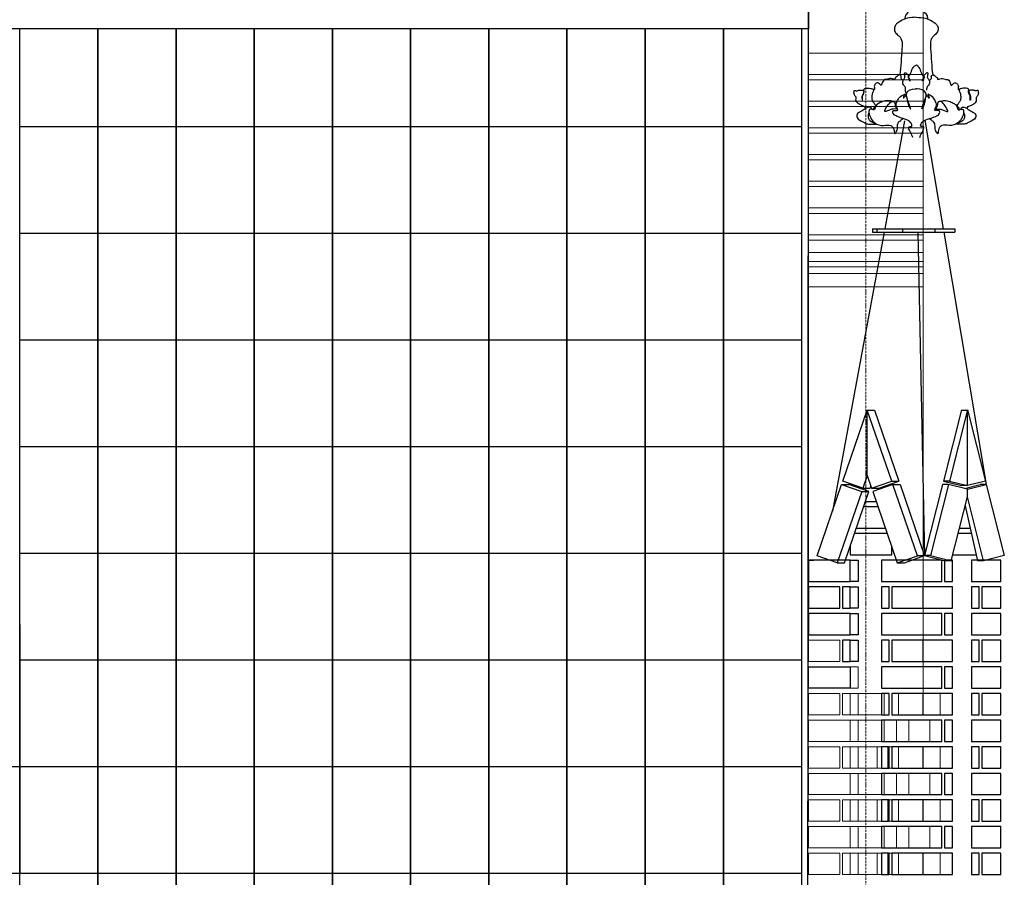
# Model space of a CAD drawing. Header units: millimetres. Extents: x -37887 to 94344, y -69777 to 116976.
# Tile 109 of 205: x 44563 to 47333, y 5337 to 7749. Entities that reach past the tile are written whole.
import ezdxf

# ---------------------------------------------------------------- set-up
doc = ezdxf.new("R2010")
doc.units = ezdxf.units.MM
doc.linetypes.add('Linia siatki', pattern=[19.05, 12.7, -3.175, 0, -3.175])
for name, color, linetype, lineweight in [('01_inwentaryzacja', 8, 'Continuous', 9), ('02_odbudowa', 7, 'Continuous', 30), ('S-GRID', 1, 'Continuous', 9)]:
    doc.layers.add(name, color=color, linetype=linetype, lineweight=lineweight)

# ---------------------------------------------------------------- blocks, each defined once
blk = doc.blocks.new('DETAL2')
at = {"layer": '02_odbudowa'}
for points, knots in [([(3249, 8765.3), (3247, 8765.3), (3243.5, 8765.5), (3238.8, 8763.1), (3236.1, 8759.5), (3235.8, 8756.5), (3235.6, 8755.3)], [0, 0, 0, 0, 11.858726, 20.490357, 30.224994, 37.8541, 37.8541, 37.8541, 37.8541]), ([(3249, 8765.3), (3251, 8765.3), (3254.5, 8765.5), (3259.1, 8763.1), (3261.8, 8759.5), (3262.2, 8756.5), (3262.3, 8755.3)], [0, 0, 0, 0, 11.858726, 20.490357, 30.224994, 37.8541, 37.8541, 37.8541, 37.8541]), ([(3249, 8757.4), (3245.4, 8757.2), (3238.8, 8757), (3231.3, 8753.4), (3226, 8750.3), (3223.5, 8746.2), (3222.9, 8741.2), (3226.4, 8737.3), (3230, 8734.4), (3232.9, 8728.7), (3231.4, 8713.4), (3231.1, 8700), (3229.7, 8689.8)], [0, 0, 0, 0, 21.409296, 38.803988, 49.511007, 57.480669, 66.707623, 77.410631, 86.712385, 94.84864, 114.166965, 176.308874, 176.308874, 176.308874, 176.308874]), ([(3249, 8757.4), (3252.6, 8757.2), (3259.1, 8757), (3266.7, 8753.4), (3272, 8750.3), (3274.5, 8746.2), (3275, 8741.2), (3271.6, 8737.3), (3268, 8734.4), (3265.1, 8728.7), (3266.6, 8713.4), (3266.9, 8700), (3268.2, 8689.8)], [0, 0, 0, 0, 21.409296, 38.803988, 49.511007, 57.480669, 66.707623, 77.410631, 86.712385, 94.84864, 114.166965, 176.308874, 176.308874, 176.308874, 176.308874]), ([(3233.8, 8683.6), (3232.7, 8684.2), (3230.7, 8685.1), (3231.4, 8687.5), (3231.2, 8689.4), (3229.5, 8689.9), (3227.5, 8689.4), (3226.4, 8687.5), (3223.9, 8687.1), (3224.6, 8683.6), (3220.9, 8685.7), (3218.2, 8685.6), (3215.5, 8685.1), (3213.6, 8684.3), (3211.6, 8684.7), (3209.3, 8681.9), (3209.1, 8679.5), (3207.7, 8677.4), (3206.3, 8678.8), (3205.2, 8680), (3202.6, 8680.9), (3200.6, 8678.9), (3199.2, 8676.4), (3200.1, 8674.5), (3200, 8672.8), (3199.2, 8672.6), (3198.8, 8672.6)], [0, 0, 0, 0, 6.517218, 11.021475, 13.592712, 17.038698, 20.189528, 25.449573, 28.950705, 33.262111, 38.909425, 45.186925, 51.294188, 54.621273, 57.415891, 63.160436, 72.395757, 73.872412, 75.93412, 81.502489, 85.128047, 90.52411, 96.505671, 101.123252, 102.882234, 105.232537, 105.232537, 105.232537, 105.232537]), ([(3264.1, 8683.6), (3265.3, 8684.2), (3267.2, 8685.1), (3266.5, 8687.5), (3266.7, 8689.4), (3268.5, 8689.9), (3270.5, 8689.4), (3271.5, 8687.5), (3274.1, 8687.1), (3273.3, 8683.6), (3277.1, 8685.7), (3279.7, 8685.6), (3282.4, 8685.1), (3284.3, 8684.3), (3286.4, 8684.7), (3288.7, 8681.9), (3288.8, 8679.5), (3290.2, 8677.4), (3291.6, 8678.8), (3292.7, 8680), (3295.3, 8680.9), (3297.4, 8678.9), (3298.7, 8676.4), (3297.9, 8674.5), (3297.9, 8672.8), (3298.7, 8672.6), (3299.1, 8672.6)], [0, 0, 0, 0, 6.517218, 11.021475, 13.592712, 17.038698, 20.189528, 25.449573, 28.950705, 33.262111, 38.909425, 45.186925, 51.294188, 54.621273, 57.415891, 63.160436, 72.395757, 73.872412, 75.93412, 81.502489, 85.128047, 90.52411, 96.505671, 101.123252, 102.882234, 105.232537, 105.232537, 105.232537, 105.232537]), ([(3189.9, 8650.7), (3189.3, 8651.4), (3187.8, 8653.1), (3184.4, 8654.2), (3180.6, 8656.1), (3177.4, 8659.6), (3178.7, 8662.6), (3178.1, 8664.5), (3176.6, 8665.5), (3176.3, 8667.2), (3175.7, 8668.5), (3176, 8669.7), (3176, 8670.6), (3176.8, 8671.9), (3178.6, 8671.1), (3180.2, 8671.4), (3182.2, 8671.9), (3184.2, 8671.8), (3186.2, 8672), (3187.7, 8670.9), (3186.8, 8668.8), (3186.4, 8667.2), (3185.3, 8665.3), (3185.2, 8663), (3185.4, 8661.4), (3185.4, 8660.2), (3186.3, 8660.2), (3185.8, 8661.5), (3186.1, 8662.8), (3185.8, 8664.6), (3186.5, 8666.6), (3187.7, 8668.3), (3187.6, 8670.1), (3187.8, 8671.4), (3187.2, 8672.2), (3187.8, 8673.5), (3189.7, 8674.2), (3192.3, 8674.3), (3194.9, 8674.1), (3196.8, 8673.5), (3198.2, 8673.4), (3199.1, 8672.4), (3198.5, 8670.5), (3197.1, 8668.2), (3196.9, 8664.5), (3196.8, 8660.4), (3199, 8657.4), (3200.1, 8655.3), (3201.4, 8654.1), (3199.5, 8651.9), (3198.6, 8650.4), (3198.4, 8649)], [0, 0, 0, 0, 5.345847, 13.463796, 21.06049, 31.30438, 37.068535, 39.008121, 42.986605, 46.453575, 49.053228, 51.286457, 53.53869, 54.950388, 59.131783, 62.537444, 65.415583, 71.179317, 74.852768, 76.711995, 81.187274, 85.7781, 87.532297, 94.132496, 98.062949, 99.140867, 99.926106, 102.021656, 104.766984, 108.950052, 112.218393, 117.131517, 120.942777, 123.168979, 124.046077, 126.630863, 130.212618, 136.011354, 142.084485, 145.4588, 148.199267, 150.063454, 152.715149, 158.586977, 166.671626, 174.696391, 182.211711, 188.508938, 188.880095, 192.118857, 201.058586, 201.058586, 201.058586, 201.058586]), ([(3308, 8650.7), (3308.6, 8651.4), (3310.1, 8653.1), (3313.6, 8654.2), (3317.3, 8656.1), (3320.5, 8659.6), (3319.2, 8662.6), (3319.9, 8664.5), (3321.3, 8665.5), (3321.6, 8667.2), (3322.3, 8668.5), (3321.9, 8669.7), (3321.9, 8670.6), (3321.2, 8671.9), (3319.4, 8671.1), (3317.7, 8671.4), (3315.7, 8671.9), (3313.7, 8671.8), (3311.8, 8672), (3310.3, 8670.9), (3311.1, 8668.8), (3311.6, 8667.2), (3312.7, 8665.3), (3312.8, 8663), (3312.5, 8661.4), (3312.6, 8660.2), (3311.7, 8660.2), (3312.1, 8661.5), (3311.9, 8662.8), (3312.1, 8664.6), (3311.5, 8666.6), (3310.3, 8668.3), (3310.3, 8670.1), (3310.2, 8671.4), (3310.7, 8672.2), (3310.1, 8673.5), (3308.2, 8674.2), (3305.6, 8674.3), (3303.1, 8674.1), (3301.1, 8673.5), (3299.8, 8673.4), (3298.9, 8672.4), (3299.5, 8670.5), (3300.8, 8668.2), (3301.1, 8664.5), (3301.2, 8660.4), (3298.9, 8657.4), (3297.8, 8655.3), (3296.5, 8654.1), (3298.4, 8651.9), (3299.3, 8650.4), (3299.6, 8649)], [0, 0, 0, 0, 5.345847, 13.463796, 21.06049, 31.30438, 37.068535, 39.008121, 42.986605, 46.453575, 49.053228, 51.286457, 53.53869, 54.950388, 59.131783, 62.537444, 65.415583, 71.179317, 74.852768, 76.711995, 81.187274, 85.7781, 87.532297, 94.132496, 98.062949, 99.140867, 99.926106, 102.021656, 104.766984, 108.950052, 112.218393, 117.131517, 120.942777, 123.168979, 124.046077, 126.630863, 130.212618, 136.011354, 142.084485, 145.4588, 148.199267, 150.063454, 152.715149, 158.586977, 166.671626, 174.696391, 182.211711, 188.508938, 188.880095, 192.118857, 201.058586, 201.058586, 201.058586, 201.058586]), ([(3227.3, 8649.3), (3225.1, 8649.8), (3220.2, 8650.7), (3208.4, 8643.5), (3215.9, 8654.9), (3219.4, 8658.7), (3222.9, 8658.9), (3223.8, 8657.5), (3224.1, 8655.7), (3224.1, 8652.6), (3226, 8650.4), (3227.3, 8649.4)], [0, 0, 0, 0, 14.636318, 31.50699, 50.288339, 61.699803, 66.017307, 67.970353, 71.001482, 76.910415, 86.684511, 86.684511, 86.684511, 86.684511]), ([(3244.8, 8616.3), (3244.3, 8618.3), (3242.9, 8622.3), (3239.8, 8626), (3240.5, 8629.7), (3242.4, 8629.5), (3244.2, 8629.3), (3243.1, 8633.7), (3239.6, 8637.2), (3232.9, 8638.6), (3227.5, 8640.9), (3223.6, 8642.2), (3221.5, 8644.9), (3221.1, 8647.5), (3223.7, 8648.7), (3225.4, 8647.9), (3227.3, 8648.4), (3227, 8650.1), (3226.1, 8651.7), (3224.5, 8655.1), (3227.3, 8660.1), (3228.9, 8664.1), (3236.7, 8668.4), (3234.4, 8665), (3234, 8664.1), (3233.6, 8662.3), (3234.7, 8663.4), (3235.3, 8664.1), (3236.5, 8665.5), (3237.1, 8666.6), (3237.5, 8667.3)], [26.392183, 26.392183, 26.392183, 26.392183, 32.526358, 38.86137, 39.924671, 42.678472, 43.142045, 44.936628, 51.539782, 60.145018, 64.042124, 69.453149, 71.872758, 74.197572, 75.943488, 79.145555, 79.826429, 81.048342, 83.152302, 85.889991, 91.762614, 97.839393, 103.11255, 104.885929, 106.696541, 107.576981, 108.208032, 109.846614, 111.02045, 113.51717, 113.51717, 113.51717, 113.51717]), ([(3253.2, 8616.3), (3253.7, 8618.3), (3255.1, 8622.3), (3258.1, 8626), (3257.5, 8629.7), (3255.6, 8629.5), (3253.7, 8629.3), (3254.8, 8633.7), (3258.3, 8637.2), (3265.1, 8638.6), (3270.5, 8640.9), (3274.4, 8642.2), (3276.5, 8644.9), (3276.8, 8647.5), (3274.2, 8648.7), (3272.5, 8647.9), (3270.6, 8648.4), (3270.9, 8650.1), (3271.9, 8651.7), (3273.5, 8655.1), (3270.7, 8660.1), (3269.1, 8664.1), (3261.2, 8668.4), (3263.6, 8665), (3264, 8664.1), (3264.3, 8662.3), (3263.2, 8663.4), (3262.7, 8664.1), (3261.5, 8665.5), (3260.9, 8666.6), (3260.5, 8667.3)], [26.392183, 26.392183, 26.392183, 26.392183, 32.526358, 38.86137, 39.924671, 42.678472, 43.142045, 44.936628, 51.539782, 60.145018, 64.042124, 69.453149, 71.872758, 74.197572, 75.943488, 79.145555, 79.826429, 81.048342, 83.152302, 85.889991, 91.762614, 97.839393, 103.11255, 104.885929, 106.696541, 107.576981, 108.208032, 109.846614, 111.02045, 113.51717, 113.51717, 113.51717, 113.51717]), ([(3270.6, 8649.3), (3272.9, 8649.8), (3277.7, 8650.7), (3289.6, 8643.5), (3282, 8654.9), (3278.6, 8658.7), (3275.1, 8658.9), (3274.2, 8657.5), (3273.8, 8655.7), (3273.8, 8652.6), (3271.9, 8650.4), (3270.6, 8649.4)], [0, 0, 0, 0, 14.636318, 31.50699, 50.288339, 61.699803, 66.017307, 67.970353, 71.001482, 76.910415, 86.684511, 86.684511, 86.684511, 86.684511]), ([(3196.8, 8649.7), (3196.6, 8650.3), (3196.1, 8651.5), (3194, 8652.4), (3191, 8651.7), (3187.7, 8648.7), (3183.6, 8646.7), (3180, 8645), (3179.1, 8642.4), (3179.5, 8637.4), (3185.8, 8635.5), (3190.7, 8632.2), (3196.2, 8631.9), (3200.1, 8632.1), (3202.5, 8632.2)], [0, 0, 0, 0, 3.550937, 7.892496, 12.174499, 21.377252, 33.947343, 39.929336, 43.885293, 49.900794, 67.884588, 76.136755, 85.649781, 99.958062, 99.958062, 99.958062, 99.958062]), ([(3301.1, 8649.7), (3301.4, 8650.3), (3301.9, 8651.5), (3304, 8652.4), (3307, 8651.7), (3310.3, 8648.7), (3314.3, 8646.7), (3318, 8645), (3318.8, 8642.4), (3318.5, 8637.4), (3312.2, 8635.5), (3307.3, 8632.2), (3301.7, 8631.9), (3297.8, 8632.1), (3295.4, 8632.2)], [0, 0, 0, 0, 3.550937, 7.892496, 12.174499, 21.377252, 33.947343, 39.929336, 43.885293, 49.900794, 67.884588, 76.136755, 85.649781, 99.958062, 99.958062, 99.958062, 99.958062]), ([(3193.5, 8645.5), (3193.1, 8644.7), (3192.1, 8642.6), (3192.5, 8638.9), (3195.3, 8634.9), (3198.5, 8633.8), (3200.7, 8633.3)], [0, 0, 0, 0, 4.923365, 13.999383, 20.415212, 33.59326, 33.59326, 33.59326, 33.59326]), ([(3223.7, 8620.8), (3224.8, 8622.1), (3227.3, 8625.1), (3226.7, 8629.9), (3227.7, 8634.1), (3230.6, 8636.4), (3232.7, 8637.9), (3233.7, 8638.7)], [0, 0, 0, 0, 10.132665, 22.725873, 27.134252, 35.559999, 43.108799, 43.108799, 43.108799, 43.108799]), ([(3274.3, 8620.8), (3273.2, 8622.1), (3270.7, 8625.1), (3271.2, 8629.9), (3270.2, 8634.1), (3267.4, 8636.4), (3265.3, 8637.9), (3264.3, 8638.7)], [0, 0, 0, 0, 10.132665, 22.725873, 27.134252, 35.559999, 43.108799, 43.108799, 43.108799, 43.108799]), ([(3304.5, 8645.5), (3304.8, 8644.7), (3305.9, 8642.6), (3305.5, 8638.9), (3302.7, 8634.9), (3299.4, 8633.8), (3297.2, 8633.3)], [0, 0, 0, 0, 4.923365, 13.999383, 20.415212, 33.59326, 33.59326, 33.59326, 33.59326])]:
    blk.add_open_spline(points, degree=3, knots=knots, dxfattribs=at)
for points in [[(3237.5, 8667.3), (3236.3, 8671.9), (3236.2, 8674.9), (3233.9, 8678.2), (3233.5, 8683.2), (3235.2, 8686.1), (3235.4, 8688.7), (3235.5, 8692.3), (3236.6, 8692.3), (3237.9, 8691.2), (3239.8, 8688.7), (3239.5, 8686.7), (3240.2, 8685.2), (3241.3, 8683), (3241.7, 8683), (3241.3, 8684.3), (3240.9, 8685.5), (3240.4, 8686.7), (3240.4, 8688.5), (3241.9, 8690.6), (3244.6, 8697.3), (3246.1, 8699.3), (3248.7, 8701.1), (3249, 8701.1)], [(3261.5, 8672.1), (3261.5, 8671.9), (3261.6, 8674.9), (3263.9, 8678.2), (3264.3, 8683.2), (3262.5, 8686.1), (3262.4, 8688.7), (3262.3, 8692.3), (3261.2, 8692.3), (3259.9, 8691.2), (3258, 8688.7), (3258.3, 8686.8), (3257.6, 8685.2), (3256.5, 8683), (3256.1, 8683), (3256.5, 8684.3), (3256.9, 8685.5), (3257.4, 8686.8), (3257.4, 8688.5), (3255.9, 8690.6), (3253.1, 8697.3), (3251.7, 8699.3), (3249.1, 8701.1), (3248.8, 8701.1)], [(3242.3, 8650.2), (3239.7, 8658.2), (3237.5, 8667.3), (3237.7, 8668.6), (3247.7, 8673.4), (3249, 8673.3)], [(3255.6, 8650.2), (3258.1, 8658.2), (3260.4, 8667.3), (3260.1, 8668.6), (3250.1, 8673.4), (3248.8, 8673.3)], [(3222.2, 8658.8), (3219.1, 8659.4), (3210.8, 8659), (3205.5, 8656.7), (3202.1, 8654.1), (3199.1, 8649), (3198.4, 8649), (3197.3, 8649.6), (3195.7, 8649.8), (3194.3, 8649.3), (3193.4, 8646.9), (3194.1, 8642.6), (3200.2, 8633.7), (3210.5, 8630.5), (3219.2, 8630.5), (3221.7, 8628), (3223.5, 8621.9), (3223.7, 8620.8)], [(3238.2, 8662.2), (3238.7, 8658.3), (3239.4, 8655.7), (3240.7, 8652.4), (3242.3, 8650.2), (3242.4, 8650.1)], [(3259.5, 8662.3), (3259, 8658.3), (3258.3, 8655.7), (3257.1, 8652.4), (3255.5, 8650.2), (3255.4, 8650.2)], [(3275.8, 8658.8), (3278.9, 8659.4), (3287.2, 8659), (3292.4, 8656.7), (3295.9, 8654.1), (3298.8, 8649), (3299.6, 8649), (3300.6, 8649.6), (3302.2, 8649.8), (3303.7, 8649.3), (3304.5, 8646.9), (3303.9, 8642.6), (3297.8, 8633.7), (3287.5, 8630.5), (3278.8, 8630.5), (3276.2, 8628), (3274.5, 8621.9), (3274.3, 8620.8)]]:
    blk.add_spline(points, degree=3, dxfattribs=at)
blk = doc.blocks.new('A$C670A64DA')
at = {"layer": '02_odbudowa'}
for p, q in [((223.4, 1245), (171.9, 939.5)), ((280.4, 1243.3), (336.6, 939.5)), ((170.2, 929.5), (50.7, 220)), ((139, 939.5), (139, 929.5)), ((370.5, 939.5), (139, 939.5)), ((370.5, 929.5), (139, 929.5)), ((338.4, 929.5), (170.2, 929.5)), ((195.4, 939.5), (195.4, 929.5)), ((312.2, 929.5), (196.5, 929.5)), ((243, 929.5), (224.4, 19.5)), ((286.6, 939.5), (286.6, 929.5)), ((338.4, 929.5), (483.4, 145.1)), ((359.1, 939.5), (359.1, 929.5)), ((370.5, 939.5), (370.5, 929.5)), ((120.7, 429.5), (103.8, 429.5)), ((120.7, 429.9), (171.3, 229.6)), ((365.5, 429.5), (296.6, 229.3)), ((385.5, 429.5), (365.5, 429.5)), ((385.5, 245.1), (385.5, 429.5)), ((171.3, 229.6), (120.7, 216.8)), ((154.4, 229.6), (171.3, 229.6)), ((316.6, 229.3), (296.6, 229.3)), ((353.3, 209.7), (296.6, 229.3)), ((385.5, 245.1), (397.7, 209.7)), ((51.3, 219.8), (68.2, 219.8)), ((112.2, 208.8), (68.2, 219.8)), ((103.8, 216.8), (120.7, 216.8)), ((156.9, 220), (173.8, 220)), ((173.8, 220), (224.4, 19.9)), ((293.3, 219.8), (224.5, 19.8)), ((313.3, 219.8), (293.3, 219.8)), ((373.3, 209.7), (353.3, 209.7)), ((375.5, 216.1), (377.7, 209.7)), ((397.7, 209.7), (377.7, 209.7)), ((381, 200.3), (437.7, 219.8)), ((401, 200.3), (381, 200.3)), ((449.9, 0), (381, 200.3)), ((457.7, 219.8), (437.7, 219.8)), ((110.1, 160.1), (75.1, 5.1)), ((58.2, 5.1), (75.1, 5.1)), ((149.4, 5.1), (166.3, 5.1)), ((224.4, 19.9), (166.3, 5.1)), ((207.5, 19.9), (224.4, 19.9)), ((244.4, 19.9), (224.4, 19.9)), ((281.1, 0), (224.5, 19.9)), ((301.1, 0), (281.1, 0)), ((469.9, 0), (449.9, 0))]:
    blk.add_line(p, q, dxfattribs=at)
for points in [[(53.1, 229.6), (103.8, 216.8), (103.8, 429.9), (53.1, 229.6)], [(154.4, 229.6), (103.8, 216.8), (103.8, 429.9), (154.4, 229.6)], [(385.5, 245.1), (373.3, 209.7), (316.6, 229.3), (385.5, 429.5)], [(385.5, 245.1), (397.7, 209.7), (454.4, 229.3), (385.5, 429.5)], [(50.6, 220), (0, 19.9), (58.2, 5.1), (103.8, 185.3), (103.8, 206.7), (50.6, 220)], [(156.9, 220), (207.5, 19.9), (149.4, 5.1), (103.8, 185.3), (103.8, 206.7), (156.9, 220)], [(313.3, 219.8), (370.1, 200.3), (301.1, 0), (244.4, 19.5), (313.3, 219.8)], [(457.7, 219.8), (401, 200.3), (469.9, 0), (526.6, 19.5), (457.7, 219.8)], [(390.5, 172.5), (360.5, 172.5)], [(109.5, 157.5), (110.8, 157.5)], [(355.4, 157.5), (395.7, 157.5)], [(126, 97.5), (96, 97.5)], [(416.3, 97.5), (334.7, 97.5)], [(92.6, 82.5), (129.8, 82.5)], [(329.6, 82.5), (421.5, 82.5)], [(433.3, 22.5), (316.1, 22.5), (316.1, 43.4)], [(433.3, 48), (433.3, 22.5)], [(145, 22.5), (79, 22.5)]]:
    blk.add_lwpolyline(points, dxfattribs=at)
at = {"layer": '02_odbudowa', "xscale": -2.399999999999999, "yscale": 2.399999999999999, "zscale": 2.399999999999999}
blk.add_blockref('DETAL2', (8045.2, -19483.3), dxfattribs=at)

msp = doc.modelspace()

# ---------------------------------------------------------------- linework, layer by layer
at = {"layer": '01_inwentaryzacja'}
for p, q in [((47104.6, 8063), (47104.6, 5854.4)), ((46782.6, 7793.3), (46782.6, 6004.4)), ((47104.6, 7655), (46782.6, 7655)), ((47104.6, 7595), (46782.6, 7595)), ((47104.6, 7580), (46782.6, 7580)), ((47104.6, 7520), (46782.6, 7520)), ((47104.6, 7505), (46782.6, 7505)), ((47104.6, 7445), (46782.6, 7445)), ((47104.6, 7430), (46782.6, 7430)), ((47104.6, 7370), (46782.6, 7370)), ((47104.6, 7355), (46782.6, 7355)), ((47104.6, 7295), (46782.6, 7295)), ((47104.6, 7280), (46782.6, 7280)), ((47104.6, 7220), (46782.6, 7220)), ((47104.6, 7204.4), (46782.6, 7204.4)), ((47104.6, 7144.4), (46782.6, 7144.4)), ((47104.6, 7129.4), (46782.6, 7129.4)), ((47104.6, 7094.5), (46782.6, 7094.5)), ((47104.6, 7069.4), (46782.6, 7069.4)), ((47104.6, 7054.4), (46782.6, 7054.4)), ((47104.6, 7035.7), (46782.6, 7035.7)), ((47104.6, 6998), (46782.6, 6998)), ((47030, 5779.4), (47030, 5719.4)), ((46975.2, 5704.4), (47035.4, 5704.4)), ((47005.3, 5644.4), (47005.3, 5704.4)), ((46975.2, 5644.4), (47035.4, 5644.4)), ((47030, 5629.4), (47030, 5569.4)), ((46975.2, 5554.4), (47035.4, 5554.4)), ((47005.3, 5494.4), (47005.3, 5554.4)), ((46975.2, 5494.4), (47035.4, 5494.4)), ((47030, 5479.4), (47030, 5419.4)), ((46975.2, 5404.4), (47035.4, 5404.4)), ((47005.3, 5344.4), (47005.3, 5404.4)), ((46975.2, 5344.4), (47035.4, 5344.4))]:
    msp.add_line(p, q, dxfattribs=at)
for points in [[(46870.1, 5944.4), (46782.6, 5944.4), (46782.6, 6004.4), (46870.1, 6004.4), (46870.1, 5944.4)], [(46782.6, 5869.4), (46782.6, 5929.4), (46899.9, 5929.4), (46899.9, 5869.4), (46782.6, 5869.4)], [(46921.7, 5869.4), (46899.9, 5869.4), (46899.9, 5929.4), (46921.7, 5929.4), (46921.7, 5869.4)], [(46870.1, 5794.4), (46782.6, 5794.4), (46782.6, 5854.4), (46870.1, 5854.4), (46870.1, 5794.4)], [(46899.9, 5794.4), (46878, 5794.4), (46878, 5854.4), (46899.9, 5854.4), (46899.9, 5794.4)], [(46921.7, 5794.4), (46899.9, 5794.4), (46899.9, 5854.4), (46921.7, 5854.4), (46921.7, 5794.4)], [(46995.3, 5794.4), (46921.7, 5794.4), (46921.7, 5854.4), (46995.3, 5854.4), (46995.3, 5794.4)], [(47152.7, 5794.4), (47152.7, 5854.4), (47035.4, 5854.4), (47035.4, 5794.4), (47152.7, 5794.4)], [(46782.6, 5719.4), (46782.6, 5779.4), (46899.9, 5779.4), (46899.9, 5719.4), (46782.6, 5719.4)], [(46921.7, 5719.4), (46899.9, 5719.4), (46899.9, 5779.4), (46921.7, 5779.4), (46921.7, 5719.4)], [(46995.3, 5719.4), (46921.7, 5719.4), (46921.7, 5779.4), (46995.3, 5779.4), (46995.3, 5719.4)], [(47068.8, 5719.4), (46995.3, 5719.4), (46995.3, 5779.4), (47064.7, 5779.4), (47064.7, 5719.4)], [(47123.4, 5719.4), (47123.4, 5779.4), (47064.7, 5779.4), (47064.7, 5719.4), (47123.4, 5719.4)], [(46870.1, 5644.4), (46782.6, 5644.4), (46782.6, 5704.4), (46870.1, 5704.4), (46870.1, 5644.4)], [(46899.9, 5644.4), (46878, 5644.4), (46878, 5704.4), (46899.9, 5704.4), (46899.9, 5644.4)], [(46921.7, 5644.4), (46899.9, 5644.4), (46899.9, 5704.4), (46921.7, 5704.4), (46921.7, 5644.4)], [(46975.2, 5644.4), (46921.7, 5644.4), (46921.7, 5704.4), (46975.2, 5704.4), (46975.2, 5644.4)], [(47152.7, 5644.4), (47152.7, 5704.4), (47035.4, 5704.4), (47035.4, 5644.4), (47152.7, 5644.4)], [(46782.6, 5569.4), (46782.6, 5629.4), (46899.9, 5629.4), (46899.9, 5569.4), (46782.6, 5569.4)], [(46921.7, 5569.4), (46899.9, 5569.4), (46899.9, 5629.4), (46921.7, 5629.4), (46921.7, 5569.4)], [(46995.3, 5569.4), (46921.7, 5569.4), (46921.7, 5629.4), (46995.3, 5629.4), (46995.3, 5569.4)], [(47068.8, 5569.4), (46995.3, 5569.4), (46995.3, 5629.4), (47064.7, 5629.4), (47064.7, 5569.4)], [(47123.4, 5569.4), (47123.4, 5629.4), (47064.7, 5629.4), (47064.7, 5569.4), (47123.4, 5569.4)], [(46870.1, 5494.4), (46782.6, 5494.4), (46782.6, 5554.4), (46870.1, 5554.4), (46870.1, 5494.4)], [(46899.9, 5494.4), (46878, 5494.4), (46878, 5554.4), (46899.9, 5554.4), (46899.9, 5494.4)], [(46921.7, 5494.4), (46899.9, 5494.4), (46899.9, 5554.4), (46921.7, 5554.4), (46921.7, 5494.4)], [(46975.2, 5494.4), (46921.7, 5494.4), (46921.7, 5554.4), (46975.2, 5554.4), (46975.2, 5494.4)], [(47152.7, 5494.4), (47152.7, 5554.4), (47035.4, 5554.4), (47035.4, 5494.4), (47152.7, 5494.4)], [(46782.6, 5419.4), (46782.6, 5479.4), (46899.9, 5479.4), (46899.9, 5419.4), (46782.6, 5419.4)], [(46921.7, 5419.4), (46899.9, 5419.4), (46899.9, 5479.4), (46921.7, 5479.4), (46921.7, 5419.4)], [(46995.3, 5419.4), (46921.7, 5419.4), (46921.7, 5479.4), (46995.3, 5479.4), (46995.3, 5419.4)], [(47068.8, 5419.4), (46995.3, 5419.4), (46995.3, 5479.4), (47064.7, 5479.4), (47064.7, 5419.4)], [(47123.4, 5419.4), (47123.4, 5479.4), (47064.7, 5479.4), (47064.7, 5419.4), (47123.4, 5419.4)], [(46870.1, 5344.4), (46782.6, 5344.4), (46782.6, 5404.4), (46870.1, 5404.4), (46870.1, 5344.4)], [(46899.9, 5344.4), (46878, 5344.4), (46878, 5404.4), (46899.9, 5404.4), (46899.9, 5344.4)], [(46921.7, 5344.4), (46899.9, 5344.4), (46899.9, 5404.4), (46921.7, 5404.4), (46921.7, 5344.4)], [(46975.2, 5344.4), (46921.7, 5344.4), (46921.7, 5404.4), (46975.2, 5404.4), (46975.2, 5344.4)], [(47152.7, 5344.4), (47152.7, 5404.4), (47035.4, 5404.4), (47035.4, 5344.4), (47152.7, 5344.4)]]:
    msp.add_lwpolyline(points, dxfattribs=at)
at = {"layer": '02_odbudowa'}
for points in [[(46782.6, 7854.1), (42562.6, 7854.1), (42562.6, 4784.4), (46780, 4784.4)], [(42565, 7854.1), (46782.6, 7854.1), (46782.6, 7723.7), (42565, 7723.7)], [(46782.6, 6169.4), (46899.9, 6169.4), (46899.9, 6229.4), (46782.6, 6229.4)], [(46921.7, 6169.4), (46899.9, 6169.4), (46899.9, 6229.4), (46921.7, 6229.4)], [(47157.1, 6229.4), (46987.3, 6229.4), (46987.3, 6169.4), (47157.1, 6169.4)], [(47165.1, 6169.4), (47187, 6169.4), (47187, 6229.4), (47165.1, 6229.4)], [(47240.6, 6169.4), (47323, 6169.4), (47323, 6229.4), (47240.6, 6229.4)], [(46782.6, 6094.4), (46870.1, 6094.4), (46870.1, 6154.4), (46782.6, 6154.4)], [(46899.9, 6154.4), (46878, 6154.4), (46878, 6094.4), (46899.9, 6094.4)], [(46921.7, 6094.4), (46899.9, 6094.4), (46899.9, 6154.4), (46921.7, 6154.4)], [(47009.2, 6154.4), (46987.3, 6154.4), (46987.3, 6094.4), (47009.2, 6094.4)], [(47017.1, 6094.4), (47187, 6094.4), (47187, 6154.4), (47017.1, 6154.4)], [(47017.1, 6094.4), (47104.6, 6094.4), (47104.6, 6154.4), (47017.1, 6154.4)], [(47262.5, 6154.4), (47240.6, 6154.4), (47240.6, 6094.4), (47262.5, 6094.4)], [(47323, 6154.4), (47270.4, 6154.4), (47270.4, 6094.4), (47323, 6094.4)], [(46782.6, 6019.4), (46899.9, 6019.4), (46899.9, 6079.4), (46782.6, 6079.4)], [(46921.7, 6019.4), (46899.9, 6019.4), (46899.9, 6079.4), (46921.7, 6079.4)], [(47157.1, 6079.4), (46987.3, 6079.4), (46987.3, 6019.4), (47157.1, 6019.4)], [(47165.1, 6019.4), (47187, 6019.4), (47187, 6079.4), (47165.1, 6079.4)], [(47240.6, 6019.4), (47323, 6019.4), (47323, 6079.4), (47240.6, 6079.4)], [(46899.9, 6004.4), (46878, 6004.4), (46878, 5944.4), (46899.9, 5944.4)], [(46921.7, 5944.4), (46899.9, 5944.4), (46899.9, 6004.4), (46921.7, 6004.4)], [(47009.2, 6004.4), (46987.3, 6004.4), (46987.3, 5944.4), (47009.2, 5944.4)], [(47017.1, 5944.4), (47187, 5944.4), (47187, 6004.4), (47017.1, 6004.4)], [(47017.1, 5944.4), (47104.6, 5944.4), (47104.6, 6004.4), (47017.1, 6004.4)], [(47262.5, 6004.4), (47240.6, 6004.4), (47240.6, 5944.4), (47262.5, 5944.4)], [(47323, 6004.4), (47270.4, 6004.4), (47270.4, 5944.4), (47323, 5944.4)], [(47157.1, 5929.4), (46987.3, 5929.4), (46987.3, 5869.4), (47157.1, 5869.4)], [(47165.1, 5869.4), (47187, 5869.4), (47187, 5929.4), (47165.1, 5929.4)], [(47240.6, 5869.4), (47323, 5869.4), (47323, 5929.4), (47240.6, 5929.4)], [(47009.2, 5854.4), (46987.3, 5854.4), (46987.3, 5794.4), (47009.2, 5794.4)], [(47017.1, 5794.4), (47187, 5794.4), (47187, 5854.4), (47017.1, 5854.4)], [(47017.1, 5794.4), (47104.6, 5794.4), (47104.6, 5854.4), (47017.1, 5854.4)], [(47262.5, 5854.4), (47240.6, 5854.4), (47240.6, 5794.4), (47262.5, 5794.4)], [(47323, 5854.4), (47270.4, 5854.4), (47270.4, 5794.4), (47323, 5794.4)], [(47157.1, 5779.4), (46987.3, 5779.4), (46987.3, 5719.4), (47157.1, 5719.4)], [(47165.1, 5719.4), (47187, 5719.4), (47187, 5779.4), (47165.1, 5779.4)], [(47240.6, 5719.4), (47323, 5719.4), (47323, 5779.4), (47240.6, 5779.4)], [(47009.2, 5704.4), (46987.3, 5704.4), (46987.3, 5644.4), (47009.2, 5644.4)], [(47017.1, 5644.4), (47187, 5644.4), (47187, 5704.4), (47017.1, 5704.4)], [(47017.1, 5644.4), (47104.6, 5644.4), (47104.6, 5704.4), (47017.1, 5704.4)], [(47262.5, 5704.4), (47240.6, 5704.4), (47240.6, 5644.4), (47262.5, 5644.4)], [(47323, 5704.4), (47270.4, 5704.4), (47270.4, 5644.4), (47323, 5644.4)], [(47157.1, 5629.4), (46987.3, 5629.4), (46987.3, 5569.4), (47157.1, 5569.4)], [(47165.1, 5569.4), (47187, 5569.4), (47187, 5629.4), (47165.1, 5629.4)], [(47240.6, 5569.4), (47323, 5569.4), (47323, 5629.4), (47240.6, 5629.4)], [(47009.2, 5554.4), (46987.3, 5554.4), (46987.3, 5494.4), (47009.2, 5494.4)], [(47017.1, 5494.4), (47187, 5494.4), (47187, 5554.4), (47017.1, 5554.4)], [(47017.1, 5494.4), (47104.6, 5494.4), (47104.6, 5554.4), (47017.1, 5554.4)], [(47262.5, 5554.4), (47240.6, 5554.4), (47240.6, 5494.4), (47262.5, 5494.4)], [(47323, 5554.4), (47270.4, 5554.4), (47270.4, 5494.4), (47323, 5494.4)], [(47157.1, 5479.4), (46987.3, 5479.4), (46987.3, 5419.4), (47157.1, 5419.4)], [(47165.1, 5419.4), (47187, 5419.4), (47187, 5479.4), (47165.1, 5479.4)], [(47240.6, 5419.4), (47323, 5419.4), (47323, 5479.4), (47240.6, 5479.4)], [(47009.2, 5404.4), (46987.3, 5404.4), (46987.3, 5344.4), (47009.2, 5344.4)], [(47017.1, 5344.4), (47187, 5344.4), (47187, 5404.4), (47017.1, 5404.4)], [(47017.1, 5344.4), (47104.6, 5344.4), (47104.6, 5404.4), (47017.1, 5404.4)], [(47262.5, 5404.4), (47240.6, 5404.4), (47240.6, 5344.4), (47262.5, 5344.4)], [(47323, 5404.4), (47270.4, 5404.4), (47270.4, 5344.4), (47323, 5344.4)]]:
    msp.add_lwpolyline(points, close=True, dxfattribs=at)
for points in [[(44782.6, 7723.7), (44782.6, 7447.7), (44562.6, 7447.7), (44562.6, 7723.7)], [(45002.6, 7723.7), (45002.6, 7447.7), (44782.6, 7447.7), (44782.6, 7723.7)], [(45222.6, 7723.7), (45222.6, 7447.7), (45002.6, 7447.7), (45002.6, 7723.7)], [(45442.6, 7723.7), (45442.6, 7447.7), (45222.6, 7447.7), (45222.6, 7723.7)], [(45662.6, 7723.7), (45662.6, 7447.7), (45442.6, 7447.7), (45442.6, 7723.7)], [(45882.6, 7723.7), (45882.6, 7447.7), (45662.6, 7447.7), (45662.6, 7723.7)], [(46102.6, 7723.7), (46102.6, 7447.7), (45882.6, 7447.7), (45882.6, 7723.7)], [(46322.6, 7723.7), (46322.6, 7447.7), (46102.6, 7447.7), (46102.6, 7723.7)], [(46542.6, 7723.7), (46542.6, 7447.7), (46322.6, 7447.7), (46322.6, 7723.7)], [(46762.6, 7723.7), (46762.6, 7447.7), (46542.6, 7447.7), (46542.6, 7723.7)], [(44782.6, 7547.7), (44782.6, 7147.7), (44562.6, 7147.7), (44562.6, 7547.7)], [(45002.6, 7547.7), (45002.6, 7147.7), (44782.6, 7147.7), (44782.6, 7547.7)], [(45222.6, 7547.7), (45222.6, 7147.7), (45002.6, 7147.7), (45002.6, 7547.7)], [(45442.6, 7547.7), (45442.6, 7147.7), (45222.6, 7147.7), (45222.6, 7547.7)], [(45662.6, 7547.7), (45662.6, 7147.7), (45442.6, 7147.7), (45442.6, 7547.7)], [(45882.6, 7547.7), (45882.6, 7147.7), (45662.6, 7147.7), (45662.6, 7547.7)], [(46102.6, 7547.7), (46102.6, 7147.7), (45882.6, 7147.7), (45882.6, 7547.7)], [(46322.6, 7547.7), (46322.6, 7147.7), (46102.6, 7147.7), (46102.6, 7547.7)], [(46542.6, 7547.7), (46542.6, 7147.7), (46322.6, 7147.7), (46322.6, 7547.7)], [(46762.6, 7547.7), (46762.6, 7147.7), (46542.6, 7147.7), (46542.6, 7547.7)], [(44782.6, 7247.7), (44782.6, 6847.7), (44562.6, 6847.7), (44562.6, 7247.7)], [(45002.6, 7247.7), (45002.6, 6847.7), (44782.6, 6847.7), (44782.6, 7247.7)], [(45222.6, 7247.7), (45222.6, 6847.7), (45002.6, 6847.7), (45002.6, 7247.7)], [(45442.6, 7247.7), (45442.6, 6847.7), (45222.6, 6847.7), (45222.6, 7247.7)], [(45662.6, 7247.7), (45662.6, 6847.7), (45442.6, 6847.7), (45442.6, 7247.7)], [(45882.6, 7247.7), (45882.6, 6847.7), (45662.6, 6847.7), (45662.6, 7247.7)], [(46102.6, 7247.7), (46102.6, 6847.7), (45882.6, 6847.7), (45882.6, 7247.7)], [(46322.6, 7247.7), (46322.6, 6847.7), (46102.6, 6847.7), (46102.6, 7247.7)], [(46542.6, 7247.7), (46542.6, 6847.7), (46322.6, 6847.7), (46322.6, 7247.7)], [(46762.6, 7247.7), (46762.6, 6847.7), (46542.6, 6847.7), (46542.6, 7247.7)], [(44782.6, 6947.7), (44782.6, 6547.7), (44562.6, 6547.7), (44562.6, 6947.7)], [(45002.6, 6947.7), (45002.6, 6547.7), (44782.6, 6547.7), (44782.6, 6947.7)], [(45222.6, 6947.7), (45222.6, 6547.7), (45002.6, 6547.7), (45002.6, 6947.7)], [(45442.6, 6947.7), (45442.6, 6547.7), (45222.6, 6547.7), (45222.6, 6947.7)], [(45662.6, 6947.7), (45662.6, 6547.7), (45442.6, 6547.7), (45442.6, 6947.7)], [(45882.6, 6947.7), (45882.6, 6547.7), (45662.6, 6547.7), (45662.6, 6947.7)], [(46102.6, 6947.7), (46102.6, 6547.7), (45882.6, 6547.7), (45882.6, 6947.7)], [(46322.6, 6947.7), (46322.6, 6547.7), (46102.6, 6547.7), (46102.6, 6947.7)], [(46542.6, 6947.7), (46542.6, 6547.7), (46322.6, 6547.7), (46322.6, 6947.7)], [(46762.6, 6947.7), (46762.6, 6547.7), (46542.6, 6547.7), (46542.6, 6947.7)], [(44782.6, 6647.7), (44782.6, 6247.7), (44562.6, 6247.7), (44562.6, 6647.7)], [(45002.6, 6647.7), (45002.6, 6247.7), (44782.6, 6247.7), (44782.6, 6647.7)], [(45222.6, 6647.7), (45222.6, 6247.7), (45002.6, 6247.7), (45002.6, 6647.7)], [(45442.6, 6647.7), (45442.6, 6247.7), (45222.6, 6247.7), (45222.6, 6647.7)], [(45662.6, 6647.7), (45662.6, 6247.7), (45442.6, 6247.7), (45442.6, 6647.7)], [(45882.6, 6647.7), (45882.6, 6247.7), (45662.6, 6247.7), (45662.6, 6647.7)], [(46102.6, 6647.7), (46102.6, 6247.7), (45882.6, 6247.7), (45882.6, 6647.7)], [(46322.6, 6647.7), (46322.6, 6247.7), (46102.6, 6247.7), (46102.6, 6647.7)], [(46542.6, 6647.7), (46542.6, 6247.7), (46322.6, 6247.7), (46322.6, 6647.7)], [(46762.6, 6647.7), (46762.6, 6247.7), (46542.6, 6247.7), (46542.6, 6647.7)], [(44782.6, 6347.7), (44782.6, 5947.7), (44562.6, 5947.7), (44562.6, 6347.7)], [(45002.6, 6347.7), (45002.6, 5947.7), (44782.6, 5947.7), (44782.6, 6347.7)], [(45222.6, 6347.7), (45222.6, 5947.7), (45002.6, 5947.7), (45002.6, 6347.7)], [(45442.6, 6347.7), (45442.6, 5947.7), (45222.6, 5947.7), (45222.6, 6347.7)], [(45662.6, 6347.7), (45662.6, 5947.7), (45442.6, 5947.7), (45442.6, 6347.7)], [(45882.6, 6347.7), (45882.6, 5947.7), (45662.6, 5947.7), (45662.6, 6347.7)], [(46102.6, 6347.7), (46102.6, 5947.7), (45882.6, 5947.7), (45882.6, 6347.7)], [(46322.6, 6347.7), (46322.6, 5947.7), (46102.6, 5947.7), (46102.6, 6347.7)], [(46542.6, 6347.7), (46542.6, 5947.7), (46322.6, 5947.7), (46322.6, 6347.7)], [(46762.6, 6347.7), (46762.6, 5947.7), (46542.6, 5947.7), (46542.6, 6347.7)], [(46782.6, 6169.4), (46782.6, 6229.4), (46797.4, 6229.4)], [(44562.6, 6047.7), (44562.6, 5647.7), (44342.6, 5647.7), (44342.6, 6047.7)], [(44782.6, 6047.7), (44782.6, 5647.7), (44562.6, 5647.7), (44562.6, 6047.7)], [(45002.6, 6047.7), (45002.6, 5647.7), (44782.6, 5647.7), (44782.6, 6047.7)], [(45222.6, 6047.7), (45222.6, 5647.7), (45002.6, 5647.7), (45002.6, 6047.7)], [(45442.6, 6047.7), (45442.6, 5647.7), (45222.6, 5647.7), (45222.6, 6047.7)], [(45662.6, 6047.7), (45662.6, 5647.7), (45442.6, 5647.7), (45442.6, 6047.7)], [(45882.6, 6047.7), (45882.6, 5647.7), (45662.6, 5647.7), (45662.6, 6047.7)], [(46102.6, 6047.7), (46102.6, 5647.7), (45882.6, 5647.7), (45882.6, 6047.7)], [(46322.6, 6047.7), (46322.6, 5647.7), (46102.6, 5647.7), (46102.6, 6047.7)], [(46542.6, 6047.7), (46542.6, 5647.7), (46322.6, 5647.7), (46322.6, 6047.7)], [(46762.6, 6047.7), (46762.6, 5647.7), (46542.6, 5647.7), (46542.6, 6047.7)], [(46782.6, 5869.4), (46782.6, 5929.4), (46899.9, 5929.4), (46899.9, 5869.4), (46782.6, 5869.4)], [(44562.6, 5747.7), (44562.6, 5347.7), (44342.6, 5347.7), (44342.6, 5747.7)], [(44782.6, 5747.7), (44782.6, 5347.7), (44562.6, 5347.7), (44562.6, 5747.7)], [(45002.6, 5747.7), (45002.6, 5347.7), (44782.6, 5347.7), (44782.6, 5747.7)], [(45222.6, 5747.7), (45222.6, 5347.7), (45002.6, 5347.7), (45002.6, 5747.7)], [(45442.6, 5747.7), (45442.6, 5347.7), (45222.6, 5347.7), (45222.6, 5747.7)], [(45662.6, 5747.7), (45662.6, 5347.7), (45442.6, 5347.7), (45442.6, 5747.7)], [(45882.6, 5747.7), (45882.6, 5347.7), (45662.6, 5347.7), (45662.6, 5747.7)], [(46102.6, 5747.7), (46102.6, 5347.7), (45882.6, 5347.7), (45882.6, 5747.7)], [(46322.6, 5747.7), (46322.6, 5347.7), (46102.6, 5347.7), (46102.6, 5747.7)], [(46542.6, 5747.7), (46542.6, 5347.7), (46322.6, 5347.7), (46322.6, 5747.7)], [(46762.6, 5747.7), (46762.6, 5347.7), (46542.6, 5347.7), (46542.6, 5747.7)], [(44782.6, 5447.7), (44782.6, 5047.7), (44562.6, 5047.7), (44562.6, 5447.7)], [(45002.6, 5447.7), (45002.6, 5047.7), (44782.6, 5047.7), (44782.6, 5447.7)], [(45222.6, 5447.7), (45222.6, 5047.7), (45002.6, 5047.7), (45002.6, 5447.7)], [(45442.6, 5447.7), (45442.6, 5047.7), (45222.6, 5047.7), (45222.6, 5447.7)], [(45662.6, 5447.7), (45662.6, 5047.7), (45442.6, 5047.7), (45442.6, 5447.7)], [(45882.6, 5447.7), (45882.6, 5047.7), (45662.6, 5047.7), (45662.6, 5447.7)], [(46102.6, 5447.7), (46102.6, 5047.7), (45882.6, 5047.7), (45882.6, 5447.7)], [(46322.6, 5447.7), (46322.6, 5047.7), (46102.6, 5047.7), (46102.6, 5447.7)], [(46542.6, 5447.7), (46542.6, 5047.7), (46322.6, 5047.7), (46322.6, 5447.7)], [(46762.6, 5447.7), (46762.6, 5047.7), (46542.6, 5047.7), (46542.6, 5447.7)]]:
    msp.add_lwpolyline(points, dxfattribs=at)
at = {"layer": 'S-GRID', "linetype": 'Linia siatki', "ltscale": 0.5}
msp.add_line((46943.6, 84), (46943.6, 9277.2), dxfattribs=at)

# ---------------------------------------------------------------- block references
at = {"layer": '02_odbudowa', "xscale": -1}
msp.add_blockref('A$C670A64DA', (47333.2, 6221.9), dxfattribs=at)

doc.saveas('drawing.dxf')
